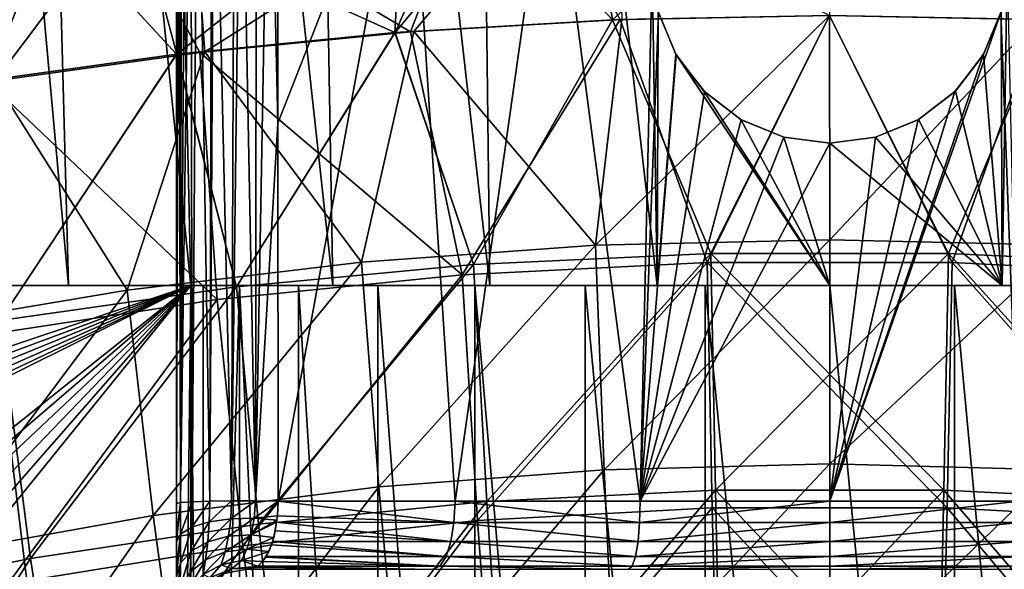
# Model space of a CAD drawing. Header units: metres. Extents: x -109 to 109, y -63 to 140.
# Tile 155 of 256: x -5.71 to 1.23, y -41.5 to -37.63. Entities that reach past the tile are written whole.
import ezdxf

# ---------------------------------------------------------------- set-up
doc = ezdxf.new("R2010")
doc.units = ezdxf.units.M
doc.layers.add('solid_502308_SW0001', color=7, linetype='CONTINUOUS')

msp = doc.modelspace()

# ---------------------------------------------------------------- linework, layer by layer
at = {"layer": 'solid_502308_SW0001'}
for points in [[(-5.362175, -39.5, -1.799666), (-5.669901, -28, -2.057706), (-6.409981, -28, -1.000759)], [(-5.362175, -39.5, -1.799666), (-6.409981, -28, -1.000759), (-6.0622, -39.5, -0.79996)], [(-4.499417, -39.5, -2.662356), (-4.757447, -28, -2.970107), (-5.669901, -28, -2.057706)], [(-4.499417, -39.5, -2.662356), (-5.669901, -28, -2.057706), (-5.362175, -39.5, -1.799666)], [(-3.500155, -39.5, -3.362059), (-3.700632, -28, -3.710031), (-4.757447, -28, -2.970107)], [(-3.500155, -39.5, -3.362059), (-4.757447, -28, -2.970107), (-4.499417, -39.5, -2.662356)], [(-2.394388, -39.5, -3.877755), (-2.531533, -28, -4.255177), (-3.700632, -28, -3.710031)], [(-2.394388, -39.5, -3.877755), (-3.700632, -28, -3.710031), (-3.500155, -39.5, -3.362059)], [(-1.215582, -39.5, -4.193648), (-2.531533, -28, -4.255177), (-2.394388, -39.5, -3.877755)], [(-1.25, -37.251156, -4.267299), (-2.531533, -28, -4.255177), (-1.215582, -39.5, -4.193648)], [(-6.44279, -35.128487, -12.174747), (-4.6, -36.039955, -11.648511), (-4.6, -50.25, -3.444338)], [(-6.007202, -50.25, -3.444338), (-6.44279, -35.128487, -12.174747), (-4.6, -50.25, -3.444338)], [(-4.585046, -35.691341, -5.972913), (-4.572035, -41.028526, -5.723327), (-4.6, -41.034901, -5.888053)], [(-4.596332, -35.693729, -6.033775), (-4.585046, -35.691341, -5.972913), (-4.6, -41.034901, -5.888053)], [(-4.596332, -35.693729, -6.033775), (-4.6, -41.034901, -5.888053), (-4.6, -38.37056, -5.99104)], [(-4.596332, -35.693729, -6.033775), (-4.6, -38.37056, -5.99104), (-4.6, -35.695381, -6.09422)], [(-4.6, -35.952835, -6.929775), (-4.6, -35.695381, -6.09422), (-4.6, -38.37056, -5.99104)], [(-4.585046, -35.691341, -5.972913), (-4.565574, -35.688454, -5.912027), (-4.572035, -41.028526, -5.723327)], [(-4.49927, -35.68325, -5.793492), (-4.491292, -41.022861, -5.57702), (-4.572035, -41.028526, -5.723327)], [(-4.537166, -35.685555, -5.851753), (-4.49927, -35.68325, -5.793492), (-4.572035, -41.028526, -5.723327)], [(-4.565574, -35.688454, -5.912027), (-4.537166, -35.685555, -5.851753), (-4.572035, -41.028526, -5.723327)], [(-4.49927, -35.68325, -5.793492), (-4.452198, -35.681683, -5.73958), (-4.491292, -41.022861, -5.57702)], [(-4.452198, -35.681683, -5.73958), (-4.366789, -41.018547, -5.465495), (-4.491292, -41.022861, -5.57702)], [(-4.452198, -35.681683, -5.73958), (-4.352099, -35.678997, -5.662737), (-4.366789, -41.018547, -5.465495)], [(-4.335416, -35.678562, -5.653429), (-4.212451, -41.01606, -5.401224), (-4.366789, -41.018547, -5.465495)], [(-4.352099, -35.678997, -5.662737), (-4.335416, -35.678562, -5.653429), (-4.366789, -41.018547, -5.465495)], [(-4.335416, -35.678562, -5.653429), (-4.192617, -35.676392, -5.60324), (-4.212451, -41.01606, -5.401224)], [(-4.147766, -35.67622, -5.596877), (-4.045537, -41.015678, -5.391395), (-4.212451, -41.01606, -5.401224)], [(-4.192617, -35.676392, -5.60324), (-4.147766, -35.67622, -5.596877), (-4.212451, -41.01606, -5.401224)], [(-4.147766, -35.67622, -5.596877), (-4.036787, -35.676315, -5.598599), (-4.045537, -41.015678, -5.391395)], [(-4.036787, -35.676315, -5.598599), (-3.947675, -35.677116, -5.61834), (-4.045537, -41.015678, -5.391395)], [(-3.886797, -38.358871, -5.538888), (-4.045537, -41.015678, -5.391395), (-3.947675, -35.677116, -5.61834)], [(-3.886797, -38.358871, -5.538888), (-3.947675, -35.677116, -5.61834), (-3.888852, -35.67794, -5.641328)], [(-2.967993, -36.012615, -5.99925), (-3.886797, -38.358871, -5.538888), (-3.888852, -35.67794, -5.641328)], [(-4.6, -36.039955, -7.8), (-4.6, -35.952835, -6.929775), (-4.6, -38.37056, -5.99104)], [(-4.6, -36.039955, -11.648511), (-4.6, -41.548092, -5.707115), (-4.6, -41.695847, -5.575343)], [(-4.6, -50.25, -3.444338), (-4.6, -36.039955, -11.648511), (-4.6, -41.695847, -5.575343)], [(-4.6, -36.039955, -11.648511), (-4.6, -41.495438, -5.742903), (-4.6, -41.548092, -5.707115)], [(-4.6, -36.039955, -11.648511), (-4.6, -41.305458, -5.835751), (-4.6, -41.495438, -5.742903)], [(-4.6, -36.039955, -11.648511), (-4.6, -41.269394, -5.847748), (-4.6, -41.305458, -5.835751)], [(-4.6, -36.039955, -11.648511), (-4.6, -41.034901, -5.888053), (-4.6, -41.269394, -5.847748)], [(-4.6, -36.039955, -11.648511), (-4.6, -38.37056, -5.99104), (-4.6, -41.034901, -5.888053)], [(-4.6, -36.039955, -11.648511), (-4.6, -36.039955, -7.8), (-4.6, -38.37056, -5.99104)], [(-4.400952, -37.856949, 14.668939), (-4.523821, -36.257919, 14.666504), (-1.50856, -36.033092, 14.874069)], [(-2.929752, -37.713699, 14.797693), (-4.400952, -37.856949, 14.668939), (-1.50856, -36.033092, 14.874069)], [(-2.967993, -36.012615, -5.99925), (-3.884717, -41.01757, -5.437107), (-3.886797, -38.358871, -5.538888)], [(-2.967993, -36.012615, -5.99925), (-2.638343, -41.017445, -5.922225), (-3.884717, -41.01757, -5.437107)], [(-1.960848, -36.244057, -6.271762), (-2.638343, -41.017445, -5.922225), (-2.967993, -36.012615, -5.99925)], [(-1.464256, -37.628361, 14.874464), (-2.929752, -37.713699, 14.797693), (-1.50856, -36.033092, 14.874069)], [(-0.001206, -37.599998, 16.700001), (1.527749, -37.629978, 16.673231), (0, -36.004673, 16.700001)], [(1.527749, -37.629978, 16.673231), (2.970848, -36.109505, 16.603086), (0, -36.004673, 16.700001)], [(-3.062032, -37.720486, 16.592476), (-2.970848, -36.109505, 16.603086), (-5.93637, -36.424, 16.312815)], [(-2.329644, -36.099869, -14.938109), (-5.257235, -36.346855, -14.684515), (-2.95348, -37.715549, -14.896029)], [(-4.599242, -37.872047, -16.557371), (-5.01956, -36.304276, -16.523258), (-2.343821, -36.098026, -16.739643)], [(-3.061104, -37.720413, -16.692541), (-4.599242, -37.872047, -16.557371), (-2.343821, -36.098026, -16.739643)], [(-3.062032, -37.720486, 16.592476), (-1.530108, -37.63007, 16.673147), (-2.970848, -36.109505, 16.603086)], [(-3.061104, -37.720413, -16.692541), (-2.343821, -36.098026, -16.739643), (-1.769415, -36.163544, -16.765518)], [(-1.530108, -37.63007, 16.673147), (-0.001206, -37.599998, 16.700001), (-2.970848, -36.109505, 16.603086)], [(-2.329644, -36.099869, -14.938109), (-2.95348, -37.715549, -14.896029), (-1.476014, -37.628819, -14.974052)], [(-1.529764, -37.630058, -16.773159), (-3.061104, -37.720413, -16.692541), (-1.769415, -36.163544, -16.765518)], [(-0.000022, -36.25, -16.799999), (-1.529764, -37.630058, -16.773159), (-1.769415, -36.163544, -16.765518)], [(-5.88142, -38.059658, 14.486896), (-7.533507, -36.709064, 14.25106), (-4.523821, -36.257919, 14.666504)], [(-4.400952, -37.856949, 14.668939), (-5.88142, -38.059658, 14.486896), (-4.523821, -36.257919, 14.666504)], [(-1.960848, -36.244057, -6.271762), (-1.333856, -41.017448, -6.217647), (-2.638343, -41.017445, -5.922225)], [(-1.249969, -37.258827, -6.362307), (-1.333856, -41.017448, -6.217647), (-1.960848, -36.244057, -6.271762)], [(-0.000022, -36.25, -16.799999), (-0.001468, -37.599998, -16.799999), (-1.529764, -37.630058, -16.773159)], [(-6.147633, -38.086609, -16.366272), (-7.686969, -36.708923, -16.150196), (-5.01956, -36.304276, -16.523258)], [(-4.599242, -37.872047, -16.557371), (-6.147633, -38.086609, -16.366272), (-5.01956, -36.304276, -16.523258)], [(-5.257235, -36.346855, -14.684515), (-8.178577, -36.835587, -14.234732), (-5.929561, -38.067242, -14.58009)], [(-5.257235, -36.346855, -14.684515), (-5.929561, -38.067242, -14.58009), (-4.436794, -37.86116, -14.765154)], [(-5.257235, -36.346855, -14.684515), (-4.436794, -37.86116, -14.765154), (-2.95348, -37.715549, -14.896029)], [(-6.149199, -38.086857, 16.266052), (-4.600606, -37.872208, 16.457228), (-5.93637, -36.424, 16.312815)], [(-4.600606, -37.872208, 16.457228), (-3.062032, -37.720486, 16.592476), (-5.93637, -36.424, 16.312815)], [(-1.205768, -37.579578, -6.357006), (-1.333856, -41.017448, -6.217647), (-1.249969, -37.258827, -6.362307)], [(-1.207696, -37.572445, -4.263354), (-1.25, -37.251156, -4.267299), (-1.215582, -39.5, -4.193648)], [(1.249967, -37.259018, -6.3623), (1.333844, -41.017448, -6.217649), (1.205738, -37.579689, -6.357006)], [(1.25, -37.251041, -4.267303), (1.207686, -37.572483, -4.263355), (1.215582, -39.5, -4.193648)], [(1.25, -37.251041, -4.267303), (1.215582, -39.5, -4.193648), (2.394388, -39.5, -3.877755)], [(-1.080456, -37.878582, -6.362272), (-1.333856, -41.017448, -6.217647), (-1.205768, -37.579578, -6.357006)], [(-1.08391, -37.872604, -4.27309), (-1.207696, -37.572445, -4.263354), (-1.215582, -39.5, -4.193648)], [(-1.205768, -37.579578, -6.357006), (-1.207696, -37.572445, -4.263354), (-1.08391, -37.872604, -4.27309)], [(-1.080456, -37.878582, -6.362272), (-1.205768, -37.579578, -6.357006), (-1.08391, -37.872604, -4.27309)], [(1.205738, -37.579689, -6.357006), (1.333844, -41.017448, -6.217649), (-0.000005, -41.017448, -6.316851)], [(1.205738, -37.579689, -6.357006), (-0.000005, -41.017448, -6.316851), (1.080477, -37.878548, -6.362271)], [(1.205738, -37.579689, -6.357006), (1.080477, -37.878548, -6.362271), (1.083796, -37.872803, -4.273101)], [(1.207686, -37.572483, -4.263355), (1.083796, -37.872803, -4.273101), (1.215582, -39.5, -4.193648)], [(1.205738, -37.579689, -6.357006), (1.083796, -37.872803, -4.273101), (1.207686, -37.572483, -4.263355)], [(-2.507852, -39.353718, 16.596006), (-1.530108, -37.63007, 16.673147), (-3.062032, -37.720486, 16.592476)], [(-2.507853, -39.353718, -16.696007), (-3.061104, -37.720413, -16.692541), (-1.529764, -37.630058, -16.773159)], [(-2.588811, -39.424881, -14.883946), (-1.476014, -37.628819, -14.974052), (-2.95348, -37.715549, -14.896029)], [(-1.649587, -39.217548, 14.839772), (-2.929752, -37.713699, 14.797693), (-1.464256, -37.628361, 14.874464)], [(-0.86297, -39.33773, -14.959558), (-1.476014, -37.628819, -14.974052), (-2.588811, -39.424881, -14.883946)], [(-0.836114, -39.275234, -16.763741), (-2.507853, -39.353718, -16.696007), (-1.529764, -37.630058, -16.773159)], [(-2.507852, -39.353718, 16.596006), (-0.836114, -39.275234, 16.663742), (-1.530108, -37.63007, 16.673147)], [(-1.649587, -39.217548, 14.839772), (-1.464256, -37.628361, 14.874464), (-0.00122, -37.60001, 14.9)], [(-0.000002, -39.17812, 14.874116), (-1.649587, -39.217548, 14.839772), (-0.00122, -37.60001, 14.9)], [(-0.836114, -39.275234, 16.663742), (-0.001206, -37.599998, 16.700001), (-1.530108, -37.63007, 16.673147)], [(-0.836114, -39.275234, -16.763741), (-1.529764, -37.630058, -16.773159), (-0.001468, -37.599998, -16.799999)], [(-0.86297, -39.33773, -14.959558), (-0.001077, -37.60001, -15), (-1.476014, -37.628819, -14.974052)], [(0.863005, -39.337734, -14.959558), (-0.001077, -37.60001, -15), (-0.86297, -39.33773, -14.959558)], [(0.836114, -39.275234, -16.763741), (-0.836114, -39.275234, -16.763741), (-0.001468, -37.599998, -16.799999)], [(-0.836114, -39.275234, 16.663742), (0.836114, -39.275234, 16.663742), (-0.001206, -37.599998, 16.700001)], [(0.836114, -39.275234, -16.763741), (-0.001468, -37.599998, -16.799999), (1.526946, -37.629948, -16.773258)], [(-0.000002, -39.17812, 14.874116), (-0.00122, -37.60001, 14.9), (1.461958, -37.628273, 14.874544)], [(0.836114, -39.275234, 16.663742), (1.527749, -37.629978, 16.673231), (-0.001206, -37.599998, 16.700001)], [(0.863005, -39.337734, -14.959558), (1.474004, -37.628738, -14.974123), (-0.001077, -37.60001, -15)], [(1.649583, -39.217548, 14.839772), (-0.000002, -39.17812, 14.874116), (1.461958, -37.628273, 14.874544)], [(2.507852, -39.353718, -16.696007), (0.836114, -39.275234, -16.763741), (1.526946, -37.629948, -16.773258)], [(0.836114, -39.275234, 16.663742), (2.507852, -39.353718, 16.596006), (1.527749, -37.629978, 16.673231)], [(2.588846, -39.424885, -14.883945), (1.474004, -37.628738, -14.974123), (0.863005, -39.337734, -14.959558)], [(-4.178121, -39.510681, 16.460663), (-3.062032, -37.720486, 16.592476), (-4.600606, -37.872208, 16.457228)], [(-4.178123, -39.510681, -16.560661), (-4.599242, -37.872047, -16.557371), (-3.061104, -37.720413, -16.692541)], [(-2.588811, -39.424881, -14.883946), (-2.95348, -37.715549, -14.896029), (-4.436794, -37.86116, -14.765154)], [(-3.298927, -39.336006, 14.736723), (-4.400952, -37.856949, 14.668939), (-2.929752, -37.713699, 14.797693)], [(-2.507853, -39.353718, -16.696007), (-4.178123, -39.510681, -16.560661), (-3.061104, -37.720413, -16.692541)], [(-4.178121, -39.510681, 16.460663), (-2.507852, -39.353718, 16.596006), (-3.062032, -37.720486, 16.592476)], [(-1.649587, -39.217548, 14.839772), (-3.298927, -39.336006, 14.736723), (-2.929752, -37.713699, 14.797693)], [(-4.314247, -39.599449, -14.732692), (-4.436794, -37.86116, -14.765154), (-5.929561, -38.067242, -14.58009)], [(-4.947775, -39.533726, 14.564942), (-5.88142, -38.059658, 14.486896), (-4.400952, -37.856949, 14.668939)], [(-3.298927, -39.336006, 14.736723), (-4.947775, -39.533726, 14.564942), (-4.400952, -37.856949, 14.668939)], [(-2.588811, -39.424881, -14.883946), (-4.436794, -37.86116, -14.765154), (-4.314247, -39.599449, -14.732692)], [(-5.845943, -39.746132, 16.257835), (-4.600606, -37.872208, 16.457228), (-6.149199, -38.086857, 16.266052)], [(-5.845945, -39.746132, -16.357836), (-6.147633, -38.086609, -16.366272), (-4.599242, -37.872047, -16.557371)], [(-4.178123, -39.510681, -16.560661), (-5.845945, -39.746132, -16.357836), (-4.599242, -37.872047, -16.557371)], [(-5.845943, -39.746132, 16.257835), (-4.178121, -39.510681, 16.460663), (-4.600606, -37.872208, 16.457228)], [(-0.88202, -38.135742, -6.374719), (-1.333856, -41.017448, -6.217647), (-1.080456, -37.878582, -6.362272)], [(-1.08391, -37.872604, -4.27309), (-1.215582, -39.5, -4.193648), (0, -39.5, -4.299998)], [(-0.885706, -38.132057, -4.291917), (-1.08391, -37.872604, -4.27309), (0, -39.5, -4.299998)], [(-1.080456, -37.878582, -6.362272), (-1.08391, -37.872604, -4.27309), (-0.885706, -38.132057, -4.291917)], [(-0.88202, -38.135742, -6.374719), (-1.080456, -37.878582, -6.362272), (-0.885706, -38.132057, -4.291917)], [(1.080477, -37.878548, -6.362271), (-0.000005, -41.017448, -6.316851), (0.882087, -38.135677, -6.374715)], [(1.080477, -37.878548, -6.362271), (0.882087, -38.135677, -6.374715), (0.885478, -38.132286, -4.291937)], [(1.083796, -37.872803, -4.273101), (0.885478, -38.132286, -4.291937), (1.215582, -39.5, -4.193648)], [(1.080477, -37.878548, -6.362271), (0.885478, -38.132286, -4.291937), (1.083796, -37.872803, -4.273101)], [(-4.947775, -39.533726, 14.564942), (-6.595874, -39.81097, 14.324399), (-5.88142, -38.059658, 14.486896)], [(-4.314247, -39.599449, -14.732692), (-5.929561, -38.067242, -14.58009), (-6.039006, -39.861729, -14.50576)], [(-0.623311, -38.333504, -6.389239), (-1.333856, -41.017448, -6.217647), (-0.88202, -38.135742, -6.374719)], [(-0.625884, -38.33202, -4.312908), (-0.885706, -38.132057, -4.291917), (0, -39.5, -4.299998)], [(-0.88202, -38.135742, -6.374719), (-0.885706, -38.132057, -4.291917), (-0.625884, -38.33202, -4.312908)], [(-0.623311, -38.333504, -6.389239), (-0.88202, -38.135742, -6.374719), (-0.625884, -38.33202, -4.312908)], [(0.882087, -38.135677, -6.374715), (-0.000005, -41.017448, -6.316851), (0.623378, -38.333466, -6.389236)], [(0.882087, -38.135677, -6.374715), (0.623378, -38.333466, -6.389236), (0.625681, -38.332138, -4.312922)], [(0.885478, -38.132286, -4.291937), (0.625681, -38.332138, -4.312922), (1.215582, -39.5, -4.193648)], [(0.882087, -38.135677, -6.374715), (0.625681, -38.332138, -4.312922), (0.885478, -38.132286, -4.291937)], [(-0.322206, -38.45776, -6.400522), (-1.333856, -41.017448, -6.217647), (-0.623311, -38.333504, -6.389239)], [(-0.323362, -38.457451, -4.328958), (-0.625884, -38.33202, -4.312908), (0, -39.5, -4.299998)], [(-0.623311, -38.333504, -6.389239), (-0.625884, -38.33202, -4.312908), (-0.323362, -38.457451, -4.328958)], [(-0.322206, -38.45776, -6.400522), (-0.623311, -38.333504, -6.389239), (-0.323362, -38.457451, -4.328958)], [(0.623378, -38.333466, -6.389236), (-0.000005, -41.017448, -6.316851), (0.32225, -38.457748, -6.400521)], [(0.623378, -38.333466, -6.389236), (0.32225, -38.457748, -6.400521), (0.323262, -38.457478, -4.328961)], [(0.625681, -38.332138, -4.312922), (0.323262, -38.457478, -4.328961), (1.215582, -39.5, -4.193648)], [(0.623378, -38.333466, -6.389236), (0.323262, -38.457478, -4.328961), (0.625681, -38.332138, -4.312922)], [(-3.886797, -38.358871, -5.538888), (-3.884717, -41.01757, -5.437107), (-4.045537, -41.015678, -5.391395)], [(-0.322206, -38.45776, -6.400522), (0, -38.5, -6.404762), (-1.333856, -41.017448, -6.217647)], [(0, -38.5, -4.334921), (-0.323362, -38.457451, -4.328958), (0, -39.5, -4.299998)], [(-0.322206, -38.45776, -6.400522), (-0.323362, -38.457451, -4.328958), (0, -38.5, -4.334921)], [(-0.322206, -38.45776, -6.400522), (0, -38.5, -4.334921), (0, -38.5, -6.404762)], [(0.32225, -38.457748, -6.400521), (-0.000005, -41.017448, -6.316851), (0, -38.5, -6.404762)], [(0.323262, -38.457478, -4.328961), (0, -38.5, -4.334921), (1.215582, -39.5, -4.193648)], [(0, -38.5, -6.404762), (0, -38.5, -4.334921), (0.323262, -38.457478, -4.328961)], [(0.32225, -38.457748, -6.400521), (0, -38.5, -6.404762), (0.323262, -38.457478, -4.328961)], [(0, -38.5, -6.404762), (-0.000005, -41.017448, -6.316851), (-1.333856, -41.017448, -6.217647)], [(0, -38.5, -4.334921), (0, -39.5, -4.299998), (1.215582, -39.5, -4.193648)], [(-1.588357, -40.796928, 14.762576), (-1.649587, -39.217548, 14.839772), (-0.000002, -39.17812, 14.874116)], [(-0.000002, -40.756706, 14.796416), (-1.588357, -40.796928, 14.762576), (-0.000002, -39.17812, 14.874116)], [(-0.000002, -40.756706, 14.796416), (-0.000002, -39.17812, 14.874116), (1.649583, -39.217548, 14.839772)], [(-3.176589, -40.917767, 14.661022), (-3.298927, -39.336006, 14.736723), (-1.649587, -39.217548, 14.839772)], [(-1.588357, -40.796928, 14.762576), (-3.176589, -40.917767, 14.661022), (-1.649587, -39.217548, 14.839772)], [(1.588353, -40.796928, 14.762576), (-0.000002, -40.756706, 14.796416), (1.649583, -39.217548, 14.839772)], [(-2.414592, -41.020699, -16.613699), (-2.507853, -39.353718, -16.696007), (-0.836114, -39.275234, -16.763741)], [(-2.414592, -41.020702, 16.5137), (-0.836114, -39.275234, 16.663742), (-2.507852, -39.353718, 16.596006)], [(-0.805016, -40.940659, -16.680489), (-2.414592, -41.020699, -16.613699), (-0.836114, -39.275234, -16.763741)], [(-2.414592, -41.020702, 16.5137), (-0.805016, -40.940662, 16.580488), (-0.836114, -39.275234, 16.663742)], [(-0.805016, -40.940659, -16.680489), (-0.836114, -39.275234, -16.763741), (0.836114, -39.275234, -16.763741)], [(0.805016, -40.940662, 16.580488), (0.836114, -39.275234, 16.663742), (-0.836114, -39.275234, 16.663742)], [(-0.805016, -40.940662, 16.580488), (0.805016, -40.940662, 16.580488), (-0.836114, -39.275234, 16.663742)], [(0.805016, -40.940659, -16.680489), (-0.805016, -40.940659, -16.680489), (0.836114, -39.275234, -16.763741)], [(2.414592, -41.020699, -16.613699), (0.805016, -40.940659, -16.680489), (0.836114, -39.275234, -16.763741)], [(0.805016, -40.940662, 16.580488), (2.414592, -41.020702, 16.5137), (0.836114, -39.275234, 16.663742)], [(2.414592, -41.020699, -16.613699), (0.836114, -39.275234, -16.763741), (2.507852, -39.353718, -16.696007)], [(2.414592, -41.020702, 16.5137), (2.507852, -39.353718, 16.596006), (0.836114, -39.275234, 16.663742)], [(-4.764579, -41.119484, 14.491699), (-4.947775, -39.533726, 14.564942), (-3.298927, -39.336006, 14.736723)], [(-3.176589, -40.917767, 14.661022), (-4.764579, -41.119484, 14.491699), (-3.298927, -39.336006, 14.736723)], [(-4.022801, -41.180779, -16.48024), (-4.178123, -39.510681, -16.560661), (-2.507853, -39.353718, -16.696007)], [(-4.022801, -41.180782, 16.380239), (-2.507852, -39.353718, 16.596006), (-4.178121, -39.510681, 16.460663)], [(-2.414592, -41.020699, -16.613699), (-4.022801, -41.180779, -16.48024), (-2.507853, -39.353718, -16.696007)], [(-4.022801, -41.180782, 16.380239), (-2.414592, -41.020702, 16.5137), (-2.507852, -39.353718, 16.596006)], [(-0.86297, -39.33773, -14.959558), (-2.588811, -39.424881, -14.883946), (-2.481031, -41.153866, -14.792387)], [(-0.86297, -39.33773, -14.959558), (-2.481031, -41.153866, -14.792387), (-0.827023, -41.064911, -14.8667)], [(-0.86297, -39.33773, -14.959558), (-0.827023, -41.064911, -14.8667), (0.827042, -41.064911, -14.8667)], [(0.863005, -39.337734, -14.959558), (-0.86297, -39.33773, -14.959558), (0.827042, -41.064911, -14.8667)], [(0.863005, -39.337734, -14.959558), (0.827042, -41.064911, -14.8667), (2.481049, -41.153866, -14.792386)], [(2.588846, -39.424885, -14.883945), (0.863005, -39.337734, -14.959558), (2.481049, -41.153866, -14.792386)], [(-2.588811, -39.424881, -14.883946), (-4.314247, -39.599449, -14.732692), (-4.134865, -41.332069, -14.643695)], [(-2.588811, -39.424881, -14.883946), (-4.134865, -41.332069, -14.643695), (-2.481031, -41.153866, -14.792387)], [(-9.016851, -41.017448, 6.7), (-4.5, -39.5, 6.7), (-7, -39.5, 6.7)], [(-9.016851, -41.017448, 6.7), (-8.988175, -41.167725, 6.7), (-4.5, -39.5, 6.7)], [(-8.988175, -41.167725, 6.7), (-8.915421, -41.302292, 6.7), (-4.5, -39.5, 6.7)], [(-8.915421, -41.302292, 6.7), (-8.805364, -41.408573, 6.7), (-4.5, -39.5, 6.7)], [(-8.805364, -41.408573, 6.7), (-8.668338, -41.476585, 6.7), (-4.5, -39.5, 6.7)], [(-8.668338, -41.476585, 6.7), (-8.517156, -41.5, 6.7), (-4.5, -39.5, 6.7)], [(-8.517156, -41.5, 6.7), (-7.010341, -41.5, 6.7), (-4.5, -39.5, 6.7)], [(-7.010341, -41.5, 6.7), (-6.859517, -41.523293, 6.7), (-4.5, -39.5, 6.7)], [(-7, -39.5, 2.7), (-7, -39.5, 6.7), (-4.5, -39.5, 6.7)], [(-6.893636, -39.5, 1.48441), (-7, -39.5, 2.7), (-4.5, -39.5, 6.7)], [(-6.577857, -39.5, 0.305915), (-6.893636, -39.5, 1.48441), (-4.5, -39.5, 6.7)], [(-6.859517, -41.523293, 6.7), (-6.722747, -41.590961, 6.7), (-4.5, -39.5, 6.7)], [(-6.722747, -41.590961, 6.7), (-6.612751, -41.696739, 6.7), (-4.5, -39.5, 6.7)], [(-6.612751, -41.696739, 6.7), (-6.5398, -41.83073, 6.7), (-4.5, -39.5, 6.7)], [(-6.0622, -39.5, -0.79996), (-6.577857, -39.5, 0.305915), (-4.5, -39.5, 6.7)], [(-6.5398, -41.83073, 6.7), (-6.510643, -41.980484, 6.7), (-4.5, -39.5, 6.7)], [(-6.510643, -41.980484, 6.7), (-4.6, -48.5, 6.7), (-4.5, -39.5, 6.7)], [(-5.362175, -39.5, -1.799666), (-6.0622, -39.5, -0.79996), (-4.5, -39.5, 6.7)], [(-5.628733, -41.420898, -16.280226), (-5.845945, -39.746132, -16.357836), (-4.178123, -39.510681, -16.560661)], [(-5.628732, -41.420898, 16.180225), (-4.178121, -39.510681, 16.460663), (-5.845943, -39.746132, 16.257835)], [(-4.022801, -41.180779, -16.48024), (-5.628733, -41.420898, -16.280226), (-4.178123, -39.510681, -16.560661)], [(-5.628732, -41.420898, 16.180225), (-4.022801, -41.180782, 16.380239), (-4.178121, -39.510681, 16.460663)], [(-5.362175, -39.5, -1.799666), (-4.5, -39.5, 6.7), (-4.5, -39.5, 2.7)], [(-4.499417, -39.5, -2.662356), (-5.362175, -39.5, -1.799666), (-4.5, -39.5, 2.7)], [(-4.6, -48.5, 6.7), (-4.5, -48.5, 6.7), (-4.5, -39.5, 6.7)], [(-4.5, -39.5, 2.7), (-4.5, -39.5, 6.7), (-4.5, -48.5, 6.7)], [(-4.5, -39.5, 2.7), (-4.5, -48.5, 6.7), (-4.5, -48.5, 6.668627)], [(-4.5, -39.5, 2.7), (-4.5, -48.5, 6.668627), (-4.5, -48.5, 2.7)], [(-4.5, -39.5, 2.7), (-4.5, -48.5, 2.7), (-4.413505, -48.5, 1.821998)], [(-4.413526, -39.5, 1.82208), (-4.5, -39.5, 2.7), (-4.413505, -48.5, 1.821998)], [(-4.499417, -39.5, -2.662356), (-4.5, -39.5, 2.7), (-4.413526, -39.5, 1.82208)], [(-4.499417, -39.5, -2.662356), (-4.413526, -39.5, 1.82208), (-4.157466, -39.5, 0.977962)], [(-4.499417, -39.5, -2.662356), (-4.157466, -39.5, 0.977962), (-3.74162, -39.5, 0.199945)], [(-3.500155, -39.5, -3.362059), (-4.499417, -39.5, -2.662356), (-3.74162, -39.5, 0.199945)], [(-4.157466, -39.5, 0.977962), (-4.413526, -39.5, 1.82208), (-4.413505, -48.5, 1.821998)], [(-4.157466, -39.5, 0.977962), (-4.413505, -48.5, 1.821998), (-4.157443, -48.5, 0.977931)], [(-4.157466, -39.5, 0.977962), (-4.157443, -48.5, 0.977931), (-3.741661, -48.5, 0.200022)], [(-3.74162, -39.5, 0.199945), (-4.157466, -39.5, 0.977962), (-3.741661, -48.5, 0.200022)], [(-3.74162, -39.5, 0.199945), (-3.741661, -48.5, 0.200022), (-3.181981, -48.5, -0.481981)], [(-3.181866, -39.5, -0.482095), (-3.74162, -39.5, 0.199945), (-3.181981, -48.5, -0.481981)], [(-3.500155, -39.5, -3.362059), (-3.74162, -39.5, 0.199945), (-3.181866, -39.5, -0.482095)], [(-3.500155, -39.5, -3.362059), (-3.181866, -39.5, -0.482095), (-2.499881, -39.5, -1.041715)], [(-2.394388, -39.5, -3.877755), (-3.500155, -39.5, -3.362059), (-2.499881, -39.5, -1.041715)], [(-3.181866, -39.5, -0.482095), (-3.181981, -48.5, -0.481981), (-2.499978, -48.5, -1.041661)], [(-2.499881, -39.5, -1.041715), (-3.181866, -39.5, -0.482095), (-2.499978, -48.5, -1.041661)], [(-2.499881, -39.5, -1.041715), (-2.499978, -48.5, -1.041661), (-1.722069, -48.5, -1.457443)], [(-1.722063, -39.5, -1.457434), (-2.499881, -39.5, -1.041715), (-1.722069, -48.5, -1.457443)], [(-2.394388, -39.5, -3.877755), (-2.499881, -39.5, -1.041715), (-1.722063, -39.5, -1.457434)], [(-1.215582, -39.5, -4.193648), (-2.394388, -39.5, -3.877755), (-1.722063, -39.5, -1.457434)], [(-1.722063, -39.5, -1.457434), (-1.722069, -48.5, -1.457443), (-0.878002, -48.5, -1.713505)], [(-0.878049, -39.5, -1.713492), (-1.722063, -39.5, -1.457434), (-0.878002, -48.5, -1.713505)], [(-1.215582, -39.5, -4.193648), (-1.722063, -39.5, -1.457434), (-0.878049, -39.5, -1.713492)], [(-1.215582, -39.5, -4.193648), (-0.878049, -39.5, -1.713492), (0, -39.5, -1.8)], [(0, -39.5, -4.299998), (-1.215582, -39.5, -4.193648), (0, -39.5, -1.8)], [(-0.878049, -39.5, -1.713492), (-0.878002, -48.5, -1.713505), (0, -48.5, -1.8)], [(0, -39.5, -1.8), (-0.878049, -39.5, -1.713492), (0, -48.5, -1.8)], [(0, -39.5, -1.8), (0, -48.5, -1.8), (0.878002, -48.5, -1.713505)], [(0.878049, -39.5, -1.713492), (0, -39.5, -1.8), (0.878002, -48.5, -1.713505)], [(0, -39.5, -4.299998), (0, -39.5, -1.8), (0.878049, -39.5, -1.713492)], [(1.215582, -39.5, -4.193648), (0, -39.5, -4.299998), (0.878049, -39.5, -1.713492)], [(0.878049, -39.5, -1.713492), (0.878002, -48.5, -1.713505), (1.722069, -48.5, -1.457443)], [(1.722063, -39.5, -1.457434), (0.878049, -39.5, -1.713492), (1.722069, -48.5, -1.457443)], [(1.215582, -39.5, -4.193648), (0.878049, -39.5, -1.713492), (1.722063, -39.5, -1.457434)], [(2.394388, -39.5, -3.877755), (1.215582, -39.5, -4.193648), (1.722063, -39.5, -1.457434)], [(-6.352187, -41.402351, 14.254549), (-6.595874, -39.81097, 14.324399), (-4.947775, -39.533726, 14.564942)], [(-4.764579, -41.119484, 14.491699), (-6.352187, -41.402351, 14.254549), (-4.947775, -39.533726, 14.564942)], [(-4.314247, -39.599449, -14.732692), (-6.039006, -39.861729, -14.50576), (-5.788411, -41.599834, -14.420557)], [(-4.314247, -39.599449, -14.732692), (-5.788411, -41.599834, -14.420557), (-4.134865, -41.332069, -14.643695)], [(-5.628733, -41.420898, -16.280226), (-7.231475, -41.741055, -16.013781), (-5.845945, -39.746132, -16.357836)], [(-7.231474, -41.741058, 15.913781), (-5.628732, -41.420898, 16.180225), (-5.845943, -39.746132, 16.257835)], [(-1.516663, -42.372581, 14.634001), (-1.588357, -40.796928, 14.762576), (-0.000002, -40.756706, 14.796416)], [(-0.000001, -42.331944, 14.66703), (-1.516663, -42.372581, 14.634001), (-0.000002, -40.756706, 14.796416)], [(-0.000001, -42.331944, 14.66703), (-0.000002, -40.756706, 14.796416), (1.588353, -40.796928, 14.762576)], [(-3.033317, -42.494667, 14.534859), (-3.176589, -40.917767, 14.661022), (-1.588357, -40.796928, 14.762576)], [(-1.516663, -42.372581, 14.634001), (-3.033317, -42.494667, 14.534859), (-1.588357, -40.796928, 14.762576)], [(1.51666, -42.372581, 14.634001), (-0.000001, -42.331944, 14.66703), (1.588353, -40.796928, 14.762576)], [(-4.549957, -42.69849, 14.369524), (-4.764579, -41.119484, 14.491699), (-3.176589, -40.917767, 14.661022)], [(-3.033317, -42.494667, 14.534859), (-4.549957, -42.69849, 14.369524), (-3.176589, -40.917767, 14.661022)], [(-2.305238, -42.683125, -16.476633), (-2.414592, -41.020699, -16.613699), (-0.805016, -40.940659, -16.680489)], [(-2.305239, -42.683128, 16.376633), (-0.805016, -40.940662, 16.580488), (-2.414592, -41.020702, 16.5137)], [(-2.305239, -42.683128, 16.376633), (-0.768554, -42.602291, 16.441868), (-0.805016, -40.940662, 16.580488)], [(-0.768553, -42.602287, -16.541868), (-2.305238, -42.683125, -16.476633), (-0.805016, -40.940659, -16.680489)], [(-0.768553, -42.602287, -16.541868), (-0.805016, -40.940659, -16.680489), (0.805016, -40.940659, -16.680489)], [(0.768553, -42.602291, 16.441868), (0.805016, -40.940662, 16.580488), (-0.805016, -40.940662, 16.580488)], [(-0.768554, -42.602291, 16.441868), (0.768553, -42.602291, 16.441868), (-0.805016, -40.940662, 16.580488)], [(0.768553, -42.602287, -16.541868), (-0.768553, -42.602287, -16.541868), (0.805016, -40.940659, -16.680489)], [(2.305238, -42.683125, -16.476633), (0.768553, -42.602287, -16.541868), (0.805016, -40.940659, -16.680489)], [(0.768553, -42.602291, 16.441868), (2.305238, -42.683128, 16.376633), (0.805016, -40.940662, 16.580488)], [(2.305238, -42.683125, -16.476633), (0.805016, -40.940659, -16.680489), (2.414592, -41.020699, -16.613699)], [(2.305238, -42.683128, 16.376633), (2.414592, -41.020702, 16.5137), (0.805016, -40.940662, 16.580488)], [(-4.572035, -41.028526, -5.723327), (-4.6, -41.305458, -5.835751), (-4.6, -41.269394, -5.847748)], [(-4.572383, -41.251122, -5.681151), (-4.6, -41.305458, -5.835751), (-4.572035, -41.028526, -5.723327)], [(-4.572035, -41.028526, -5.723327), (-4.6, -41.269394, -5.847748), (-4.6, -41.034901, -5.888053)], [(-4.572383, -41.251122, -5.681151), (-4.572035, -41.028526, -5.723327), (-4.491292, -41.022861, -5.57702)], [(-4.493072, -41.202339, -5.544435), (-4.572383, -41.251122, -5.681151), (-4.491292, -41.022861, -5.57702)], [(-4.493072, -41.202339, -5.544435), (-4.491292, -41.022861, -5.57702), (-4.366789, -41.018547, -5.465495)], [(-4.37074, -41.164925, -5.439571), (-4.493072, -41.202339, -5.544435), (-4.366789, -41.018547, -5.465495)], [(-4.37074, -41.164925, -5.439571), (-4.366789, -41.018547, -5.465495), (-4.212451, -41.01606, -5.401224)], [(-4.218776, -41.142967, -5.378038), (-4.37074, -41.164925, -5.439571), (-4.212451, -41.01606, -5.401224)], [(-4.218776, -41.142967, -5.378038), (-4.212451, -41.01606, -5.401224), (-4.045537, -41.015678, -5.391395)], [(-4.053813, -41.138874, -5.36657), (-4.218776, -41.142967, -5.378038), (-4.045537, -41.015678, -5.391395)], [(-4.053813, -41.138874, -5.36657), (-4.045537, -41.015678, -5.391395), (-3.884717, -41.01757, -5.437107)], [(-4.053813, -41.138874, -5.36657), (-3.884717, -41.01757, -5.437107), (-3.8905, -41.12262, -5.417757)], [(-3.840659, -42.844795, -16.346272), (-4.022801, -41.180779, -16.48024), (-2.414592, -41.020699, -16.613699)], [(-3.84066, -42.844799, 16.246271), (-2.414592, -41.020702, 16.5137), (-4.022801, -41.180782, 16.380239)], [(-2.648213, -41.167717, -5.889207), (-3.8905, -41.12262, -5.417757), (-3.884717, -41.01757, -5.437107)], [(-2.638343, -41.017445, -5.922225), (-2.648213, -41.167717, -5.889207), (-3.884717, -41.01757, -5.437107)], [(-3.84066, -42.844799, 16.246271), (-2.305239, -42.683128, 16.376633), (-2.414592, -41.020702, 16.5137)], [(-2.305238, -42.683125, -16.476633), (-3.840659, -42.844795, -16.346272), (-2.414592, -41.020699, -16.613699)], [(-2.638343, -41.017445, -5.922225), (-1.33905, -41.167717, -6.187882), (-2.648213, -41.167717, -5.889207)], [(-2.638343, -41.017445, -5.922225), (-1.333856, -41.017448, -6.217647), (-1.33905, -41.167717, -6.187882)], [(-0.000005, -41.017448, -6.316851), (0, -41.167717, -6.288187), (-1.33905, -41.167717, -6.187882)], [(-1.333856, -41.017448, -6.217647), (-0.000005, -41.017448, -6.316851), (-1.33905, -41.167717, -6.187882)], [(-0.000005, -41.017448, -6.316851), (1.333844, -41.017448, -6.217649), (0, -41.167717, -6.288187)], [(1.333844, -41.017448, -6.217649), (1.33905, -41.167717, -6.187882), (0, -41.167717, -6.288187)], [(-6.066558, -42.984329, 14.137911), (-6.352187, -41.402351, 14.254549), (-4.764579, -41.119484, 14.491699)], [(-4.549957, -42.69849, 14.369524), (-6.066558, -42.984329, 14.137911), (-4.764579, -41.119484, 14.491699)], [(-4.053813, -41.138874, -5.36657), (-3.8905, -41.12262, -5.417757), (-3.893787, -41.152191, -5.4068)], [(-3.895744, -41.166924, -5.400355), (-3.893787, -41.152191, -5.4068), (-3.8905, -41.12262, -5.417757)], [(-2.648213, -41.167717, -5.889207), (-3.895744, -41.166924, -5.400355), (-3.8905, -41.12262, -5.417757)], [(-0.827023, -41.064911, -14.8667), (-2.481031, -41.153866, -14.792387), (-2.354167, -42.877346, -14.639841)], [(-0.827023, -41.064911, -14.8667), (-2.354167, -42.877346, -14.639841), (-0.784734, -42.787567, -14.712082)], [(-0.827023, -41.064911, -14.8667), (-0.784734, -42.787567, -14.712082), (0.784684, -42.787563, -14.712083)], [(0.827042, -41.064911, -14.8667), (-0.827023, -41.064911, -14.8667), (0.784684, -42.787563, -14.712083)], [(0.827042, -41.064911, -14.8667), (0.784684, -42.787563, -14.712083), (2.354117, -42.877342, -14.639845)], [(2.481049, -41.153866, -14.792386), (0.827042, -41.064911, -14.8667), (2.354117, -42.877342, -14.639845)], [(-5.373974, -43.087299, -16.150892), (-5.628733, -41.420898, -16.280226), (-4.022801, -41.180779, -16.48024)], [(-5.373975, -43.087303, 16.050892), (-4.022801, -41.180782, 16.380239), (-5.628732, -41.420898, 16.180225)], [(-5.373975, -43.087303, 16.050892), (-3.84066, -42.844799, 16.246271), (-4.022801, -41.180782, 16.380239)], [(-3.840659, -42.844795, -16.346272), (-5.373974, -43.087299, -16.150892), (-4.022801, -41.180779, -16.48024)], [(-4.498069, -41.370659, -5.462044), (-4.493072, -41.202339, -5.544435), (-4.37074, -41.164925, -5.439571)], [(-4.381042, -41.305141, -5.372452), (-4.498069, -41.370659, -5.462044), (-4.37074, -41.164925, -5.439571)], [(-4.381042, -41.305141, -5.372452), (-4.37074, -41.164925, -5.439571), (-4.218776, -41.142967, -5.378038)], [(-4.234771, -41.26503, -5.317595), (-4.381042, -41.305141, -5.372452), (-4.218776, -41.142967, -5.378038)], [(-4.234771, -41.26503, -5.317595), (-4.218776, -41.142967, -5.378038), (-4.053813, -41.138874, -5.36657)], [(-4.074476, -41.254486, -5.303182), (-4.234771, -41.26503, -5.317595), (-4.053813, -41.138874, -5.36657)], [(-2.481031, -41.153866, -14.792387), (-4.134865, -41.332069, -14.643695), (-3.923639, -43.057213, -14.495266)], [(-4.074476, -41.254486, -5.303182), (-4.053813, -41.138874, -5.36657), (-3.893787, -41.152191, -5.4068)], [(-4.074476, -41.254486, -5.303182), (-3.893787, -41.152191, -5.4068), (-3.895744, -41.166924, -5.400355)], [(-4.074476, -41.254486, -5.303182), (-3.895744, -41.166924, -5.400355), (-3.91646, -41.273239, -5.331904)], [(-2.481031, -41.153866, -14.792387), (-3.923639, -43.057213, -14.495266), (-2.354167, -42.877346, -14.639841)], [(-3.91646, -41.273239, -5.331904), (-3.895744, -41.166924, -5.400355), (-3.905905, -41.227215, -5.36667)], [(-2.669298, -41.302418, -5.806349), (-3.905905, -41.227215, -5.36667), (-3.895744, -41.166924, -5.400355)], [(-2.669298, -41.302418, -5.806349), (-3.895744, -41.166924, -5.400355), (-2.648213, -41.167717, -5.889207)], [(-1.350224, -41.302418, -6.112493), (-2.669298, -41.302418, -5.806349), (-2.648213, -41.167717, -5.889207)], [(-1.350224, -41.302418, -6.112493), (-2.648213, -41.167717, -5.889207), (-1.33905, -41.167717, -6.187882)], [(-1.350224, -41.302418, -6.112493), (-1.33905, -41.167717, -6.187882), (0, -41.167717, -6.288187)], [(-0.000001, -41.302418, -6.215331), (-1.350224, -41.302418, -6.112493), (0, -41.167717, -6.288187)], [(-0.000001, -41.302418, -6.215331), (0, -41.167717, -6.288187), (1.33905, -41.167717, -6.187882)], [(1.350222, -41.302418, -6.112493), (-0.000001, -41.302418, -6.215331), (1.33905, -41.167717, -6.187882)], [(-4.572383, -41.251122, -5.681151), (-4.6, -41.548092, -5.707115), (-4.6, -41.495438, -5.742903)], [(-4.573672, -41.454758, -5.577048), (-4.6, -41.548092, -5.707115), (-4.572383, -41.251122, -5.681151)], [(-4.572383, -41.251122, -5.681151), (-4.6, -41.495438, -5.742903), (-4.6, -41.305458, -5.835751)], [(-4.573672, -41.454758, -5.577048), (-4.572383, -41.251122, -5.681151), (-4.493072, -41.202339, -5.544435)], [(-4.498069, -41.370659, -5.462044), (-4.573672, -41.454758, -5.577048), (-4.493072, -41.202339, -5.544435)], [(-4.396037, -41.431267, -5.265411), (-4.381042, -41.305141, -5.372452), (-4.234771, -41.26503, -5.317595)], [(-4.258143, -41.375473, -5.220868), (-4.396037, -41.431267, -5.265411), (-4.234771, -41.26503, -5.317595)], [(-4.258143, -41.375473, -5.220868), (-4.234771, -41.26503, -5.317595), (-4.074476, -41.254486, -5.303182)], [(-4.104998, -41.355431, -5.204868), (-4.258143, -41.375473, -5.220868), (-4.074476, -41.254486, -5.303182)], [(-4.104998, -41.355431, -5.204868), (-4.074476, -41.254486, -5.303182), (-3.91646, -41.273239, -5.331904)], [(-3.924517, -41.301704, -5.305681), (-3.91646, -41.273239, -5.331904), (-3.905905, -41.227215, -5.36667)], [(-2.669298, -41.302418, -5.806349), (-3.924517, -41.301704, -5.305681), (-3.905905, -41.227215, -5.36667)], [(-4.134865, -41.332069, -14.643695), (-5.788411, -41.599834, -14.420557), (-5.493178, -43.327499, -14.278255)], [(-4.134865, -41.332069, -14.643695), (-5.493178, -43.327499, -14.278255), (-3.923639, -43.057213, -14.495266)], [(-4.505377, -41.517429, -5.334202), (-4.498069, -41.370659, -5.462044), (-4.381042, -41.305141, -5.372452)], [(-4.396037, -41.431267, -5.265411), (-4.505377, -41.517429, -5.334202), (-4.381042, -41.305141, -5.372452)], [(-4.104998, -41.355431, -5.204868), (-3.91646, -41.273239, -5.331904), (-3.932596, -41.326488, -5.279393)], [(-4.104998, -41.355431, -5.204868), (-3.932596, -41.326488, -5.279393), (-3.950725, -41.371624, -5.221096)], [(-3.970011, -41.408543, -5.159667), (-3.950725, -41.371624, -5.221096), (-3.932596, -41.326488, -5.279393)], [(-2.701984, -41.408749, -5.680303), (-3.970011, -41.408543, -5.159667), (-3.932596, -41.326488, -5.279393)], [(-3.932596, -41.326488, -5.279393), (-3.91646, -41.273239, -5.331904), (-3.924517, -41.301704, -5.305681)], [(-2.701984, -41.408749, -5.680303), (-3.932596, -41.326488, -5.279393), (-3.924517, -41.301704, -5.305681)], [(-2.701984, -41.408749, -5.680303), (-3.924517, -41.301704, -5.305681), (-2.669298, -41.302418, -5.806349)], [(-1.367589, -41.408749, -5.99827), (-2.701984, -41.408749, -5.680303), (-2.669298, -41.302418, -5.806349)], [(-1.367589, -41.408749, -5.99827), (-2.669298, -41.302418, -5.806349), (-1.350224, -41.302418, -6.112493)], [(-1.367589, -41.408749, -5.99827), (-1.350224, -41.302418, -6.112493), (-0.000001, -41.302418, -6.215331)], [(-0.000001, -41.408749, -6.105123), (-1.367589, -41.408749, -5.99827), (-0.000001, -41.302418, -6.215331)], [(-0.000001, -41.408749, -6.105123), (-0.000001, -41.302418, -6.215331), (1.350222, -41.302418, -6.112493)], [(1.367587, -41.408749, -5.99827), (-0.000001, -41.408749, -6.105123), (1.350222, -41.302418, -6.112493)], [(-4.57562, -41.625648, -5.420606), (-4.573672, -41.454758, -5.577048), (-4.498069, -41.370659, -5.462044)], [(-4.505377, -41.517429, -5.334202), (-4.57562, -41.625648, -5.420606), (-4.498069, -41.370659, -5.462044)], [(-4.41402, -41.534641, -5.123113), (-4.396037, -41.431267, -5.265411), (-4.258143, -41.375473, -5.220868)], [(-4.286469, -41.466667, -5.09181), (-4.41402, -41.534641, -5.123113), (-4.258143, -41.375473, -5.220868)], [(-4.286469, -41.466667, -5.09181), (-4.258143, -41.375473, -5.220868), (-4.104998, -41.355431, -5.204868)], [(-4.142607, -41.435555, -5.077484), (-4.286469, -41.466667, -5.09181), (-4.104998, -41.355431, -5.204868)], [(-4.142607, -41.435555, -5.077484), (-4.104998, -41.355431, -5.204868), (-3.950725, -41.371624, -5.221096)], [(-4.142607, -41.435555, -5.077484), (-3.950725, -41.371624, -5.221096), (-3.994196, -41.443012, -5.084018)], [(-3.994196, -41.443012, -5.084018), (-3.950725, -41.371624, -5.221096), (-3.970011, -41.408543, -5.159667)], [(-6.904341, -43.410641, -15.890609), (-7.231475, -41.741055, -16.013781), (-5.628733, -41.420898, -16.280226)], [(-6.904342, -43.410645, 15.790608), (-5.628732, -41.420898, 16.180225), (-7.231474, -41.741058, 15.913781)], [(-6.904342, -43.410645, 15.790608), (-5.373975, -43.087303, 16.050892), (-5.628732, -41.420898, 16.180225)], [(-5.373974, -43.087299, -16.150892), (-6.904341, -43.410641, -15.890609), (-5.628733, -41.420898, -16.280226)], [(-4.573672, -41.454758, -5.577048), (-4.6, -41.744808, -5.518466), (-4.6, -41.695847, -5.575343)], [(-4.57562, -41.625648, -5.420606), (-4.6, -41.744808, -5.518466), (-4.573672, -41.454758, -5.577048)], [(-4.573672, -41.454758, -5.577048), (-4.6, -41.695847, -5.575343), (-4.6, -41.548092, -5.707115)], [(-4.5141, -41.633533, -5.168653), (-4.505377, -41.517429, -5.334202), (-4.396037, -41.431267, -5.265411)], [(-4.41402, -41.534641, -5.123113), (-4.5141, -41.633533, -5.168653), (-4.396037, -41.431267, -5.265411)], [(-4.366638, -41.558643, -4.942689), (-4.41402, -41.534641, -5.123113), (-4.286469, -41.466667, -5.09181)], [(-4.212286, -41.495789, -4.929375), (-4.366638, -41.558643, -4.942689), (-4.286469, -41.466667, -5.09181)], [(-4.212286, -41.495789, -4.929375), (-4.286469, -41.466667, -5.09181), (-4.142607, -41.435555, -5.077484)], [(-4.212286, -41.495789, -4.929375), (-4.142607, -41.435555, -5.077484), (-4.028917, -41.475994, -4.977275)], [(-4.142607, -41.435555, -5.077484), (-3.994196, -41.443012, -5.084018), (-4.028917, -41.475994, -4.977275)], [(-2.746233, -41.476734, -5.521357), (-4.028917, -41.475994, -4.977275), (-3.994196, -41.443012, -5.084018)], [(-3.994196, -41.443012, -5.084018), (-3.970011, -41.408543, -5.159667), (-3.972901, -41.413261, -5.150573)], [(-2.746233, -41.476734, -5.521357), (-3.994196, -41.443012, -5.084018), (-3.972901, -41.413261, -5.150573)], [(-2.746233, -41.476734, -5.521357), (-3.972901, -41.413261, -5.150573), (-3.970011, -41.408543, -5.159667)], [(-2.746233, -41.476734, -5.521357), (-3.970011, -41.408543, -5.159667), (-2.701984, -41.408749, -5.680303)], [(-1.39115, -41.476734, -5.855536), (-2.746233, -41.476734, -5.521357), (-2.701984, -41.408749, -5.680303)], [(-1.39115, -41.476734, -5.855536), (-2.701984, -41.408749, -5.680303), (-1.367589, -41.408749, -5.99827)], [(-1.39115, -41.476734, -5.855536), (-1.367589, -41.408749, -5.99827), (-0.000001, -41.408749, -6.105123)], [(0, -41.476734, -5.967901), (-1.39115, -41.476734, -5.855536), (-0.000001, -41.408749, -6.105123)], [(0, -41.476734, -5.967901), (-0.000001, -41.408749, -6.105123), (1.367587, -41.408749, -5.99827)], [(1.391151, -41.476734, -5.855536), (0, -41.476734, -5.967901), (1.367587, -41.408749, -5.99827)], [(-4.212286, -41.495789, -4.929375), (-4.25451, -41.524471, -4.765383), (-4.393895, -41.595493, -4.765383)], [(-4.212286, -41.495789, -4.929375), (-4.393895, -41.595493, -4.765383), (-4.366638, -41.558643, -4.942689)], [(-4.25451, -41.524471, -4.765383), (-4.044731, -41.485863, -4.929346), (-4.1, -41.5, -4.765422)], [(-4.212286, -41.495789, -4.929375), (-4.044731, -41.485863, -4.929346), (-4.25451, -41.524471, -4.765383)], [(-4.212286, -41.495789, -4.929375), (-4.028917, -41.475994, -4.977275), (-4.044731, -41.485863, -4.929346)], [(-2.799594, -41.5, -5.343884), (-4.1, -41.5, -4.765422), (-4.044731, -41.485863, -4.929346)], [(-2.799594, -41.5, -5.343884), (-4.044731, -41.485863, -4.929346), (-4.028917, -41.475994, -4.977275)], [(-2.799594, -41.5, -5.343884), (-4.028917, -41.475994, -4.977275), (-2.746233, -41.476734, -5.521357)], [(-1.419434, -41.5, -5.698037), (-2.799594, -41.5, -5.343884), (-2.746233, -41.476734, -5.521357)], [(-1.419434, -41.5, -5.698037), (-2.746233, -41.476734, -5.521357), (-1.39115, -41.476734, -5.855536)], [(-1.419434, -41.5, -5.698037), (-1.39115, -41.476734, -5.855536), (0, -41.476734, -5.967901)], [(0.000034, -41.5, -5.81714), (-1.419434, -41.5, -5.698037), (0, -41.476734, -5.967901)], [(0.000034, -41.5, -5.81714), (0, -41.476734, -5.967901), (1.391151, -41.476734, -5.855536)], [(1.419491, -41.5, -5.698028), (0.000034, -41.5, -5.81714), (1.391151, -41.476734, -5.855536)]]:
    msp.add_3dface(points, dxfattribs=at)

doc.saveas('drawing.dxf')
